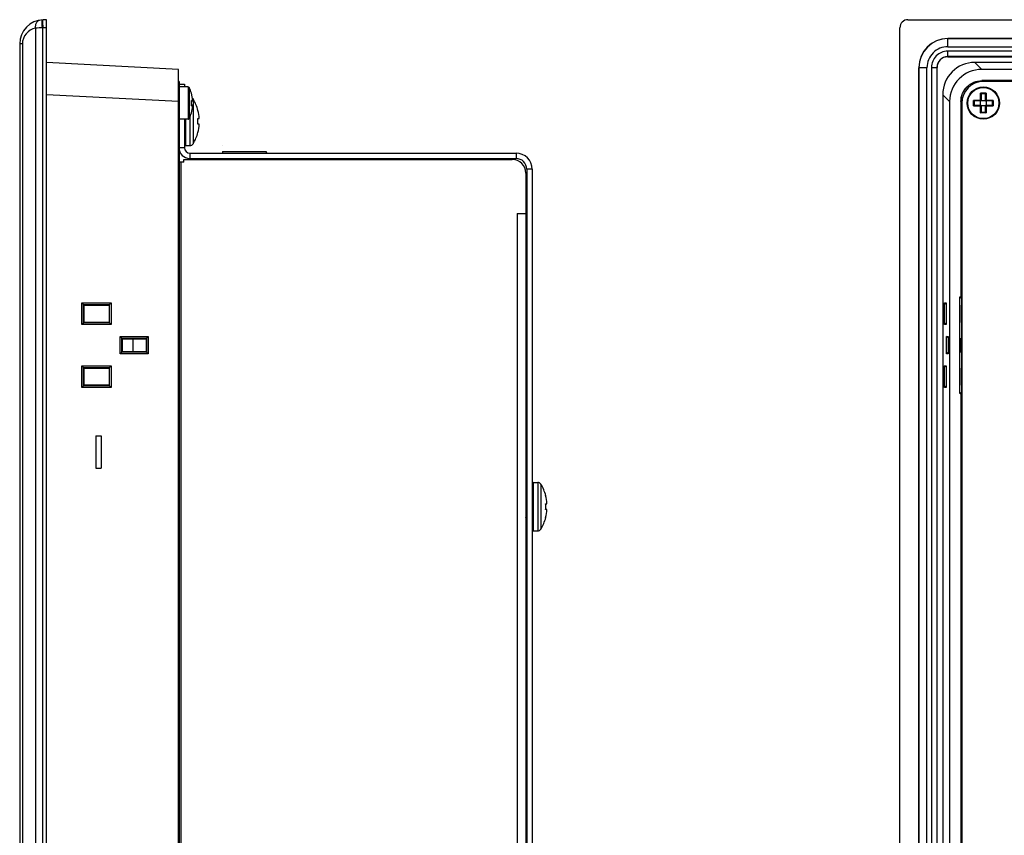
# Model space of a CAD drawing. Header units: millimetres. Extents: x -1194 to -5, y 44 to 885.
# Tile 17 of 37: x -571 to -389, y 561 to 713. Entities that reach past the tile are written whole.
import ezdxf

# ---------------------------------------------------------------- set-up
doc = ezdxf.new("R2010")
doc.units = ezdxf.units.MM
doc.header["$LTSCALE"] = 23.1
for name, color, linetype in [('COVER-REAR_PC-MIO5373-SHAPE', 7, 'CONTINUOUS'), ('FRONT_CASE_15_DM-SHAPE', 7, 'CONTINUOUS'), ('LCD_BRK_PC15_MIO5373-SHAPE', 7, 'CONTINUOUS'), ('LCD_G150XNE-L01_INNOLUX-SHAPE', 7, 'CONTINUOUS'), ('M3X8-SHAPE', 7, 'CONTINUOUS'), ('NUT_M4-SHAPE', 7, 'CONTINUOUS'), ('REAR_CASE-PC15-MIO5373-SHAPE', 7, 'CONTINUOUS'), ('SCREW_M4X8_MUSH_2-SHAPE', 7, 'CONTINUOUS'), ('SMPS_BOXPC-SHAPE', 7, 'CONTINUOUS'), ('TB_OQ03A5_ANYTEK-SHAPE', 7, 'CONTINUOUS')]:
    doc.layers.add(name, color=color, linetype=linetype)

msp = doc.modelspace()

# ---------------------------------------------------------------- linework, layer by layer
at = {"layer": 'COVER-REAR_PC-MIO5373-SHAPE', "color": 7, "linetype": 'Continuous'}
for p, q in [((-541.896, 700.665), (-540.896, 700.665)), ((-540.896, 700.665), (-540.896, 700.165)), ((-540.896, 694.165), (-540.896, 688.865)), ((-540.896, 688.865), (-541.896, 688.865)), ((-539.896, 687.865), (-539.896, 686.865)), ((-539.896, 687.865), (-479.296, 687.865)), ((-479.296, 687.865), (-479.296, 686.865)), ((-539.896, 686.865), (-479.296, 686.865)), ((-477.296, 684.865), (-477.296, 439.465)), ((-476.296, 684.865), (-477.296, 684.865)), ((-476.296, 684.865), (-476.296, 439.465))]:
    msp.add_line(p, q, dxfattribs=at)
for centre, radius, start, end in [((-539.896, 688.865), 2, 180, 270), ((-539.896, 688.865), 1, 180, 270), ((-479.296, 684.865), 3, 0, 90), ((-479.296, 684.865), 2, 0, 90)]:
    msp.add_arc(centre, radius, start, end, dxfattribs=at)
at = {"layer": 'FRONT_CASE_15_DM-SHAPE', "color": 7, "linetype": 'Continuous'}
for p, q in [((-566.496, 712.665), (-567.153, 712.642)), ((-566.496, 411.665), (-566.496, 712.665)), ((-406.492, 712.665), (-39.491, 712.665)), ((-568.538, 711.095), (-568.538, 413.235)), ((-567.276, 711.136), (-567.276, 413.194)), ((-566.496, 711.166), (-567.153, 711.143)), ((-407.991, 413.164), (-407.991, 711.166)), ((-571.496, 708.145), (-571.496, 416.185)), ((-570.995, 708.145), (-571.496, 708.145)), ((-570.995, 708.145), (-570.995, 416.185)), ((-399.092, 709.165), (-399.066, 709.138)), ((-46.891, 709.165), (-399.092, 709.165)), ((-399.066, 707.638), (-399.066, 709.138)), ((-399.066, 709.138), (-46.917, 709.138)), ((-399.127, 706.8), (-399.127, 705.8)), ((-46.856, 706.8), (-399.127, 706.8)), ((-399.066, 707.638), (-46.917, 707.638)), ((-541.996, 703.433), (-566.496, 704.717)), ((-399.127, 705.8), (-399.092, 705.765)), ((-46.856, 705.8), (-399.127, 705.8)), ((-399.092, 705.765), (-46.891, 705.765)), ((-392.768, 703.433), (-394.052, 704.717)), ((-51.931, 704.717), (-394.052, 704.717)), ((-541.996, 420.896), (-541.996, 703.433)), ((-404.491, 703.766), (-404.491, 420.564)), ((-404.491, 703.766), (-404.465, 703.739)), ((-404.465, 420.591), (-404.465, 703.739)), ((-402.965, 703.739), (-404.465, 703.739)), ((-402.965, 420.591), (-402.965, 703.739)), ((-402.126, 703.8), (-402.126, 420.529)), ((-402.126, 703.8), (-401.127, 703.8)), ((-401.127, 703.8), (-401.127, 420.529)), ((-401.127, 703.8), (-401.091, 703.765)), ((-401.091, 420.565), (-401.091, 703.765)), ((-53.215, 703.433), (-392.768, 703.433)), ((-392.763, 701.331), (-392.763, 701.304)), ((-371.991, 701.331), (-392.763, 701.331)), ((-390.732, 701.304), (-392.763, 701.304)), ((-541.996, 697.441), (-566.496, 698.725)), ((-400.044, 698.725), (-400.044, 425.604)), ((-398.76, 697.441), (-400.044, 698.725)), ((-398.76, 697.441), (-398.76, 426.888)), ((-396.657, 697.436), (-396.657, 661.165)), ((-396.657, 697.436), (-396.631, 697.436)), ((-396.631, 695.386), (-396.631, 697.436)), ((-396.622, 694.15), (-396.491, 693.878)), ((-396.86, 643.165), (-396.86, 661.165)), ((-396.86, 661.165), (-396.511, 660.816)), ((-396.86, 661.165), (-396.657, 661.165)), ((-396.657, 661.165), (-396.491, 660.999)), ((-396.511, 643.514), (-396.511, 660.816)), ((-396.491, 660.816), (-396.511, 660.816)), ((-559.955, 655.992), (-559.955, 660.037)), ((-559.656, 659.743), (-559.955, 660.037)), ((-559.955, 660.037), (-554.517, 660.024)), ((-559.656, 656.286), (-559.656, 659.743)), ((-559.655, 659.721), (-559.656, 659.743)), ((-559.507, 659.622), (-559.655, 659.721)), ((-559.655, 659.721), (-554.827, 659.709)), ((-559.507, 656.408), (-559.507, 659.622)), ((-559.507, 659.622), (-554.893, 659.622)), ((-554.893, 659.622), (-554.849, 659.708)), ((-554.893, 659.622), (-554.893, 656.408)), ((-554.849, 659.708), (-554.827, 659.709)), ((-554.849, 659.708), (-554.849, 656.322)), ((-554.827, 659.709), (-554.517, 660.024)), ((-554.517, 660.024), (-554.517, 656.006)), ((-399.701, 655.992), (-399.701, 660.037)), ((-399.416, 659.757), (-399.701, 660.037)), ((-399.701, 660.037), (-399.416, 660.024)), ((-399.416, 660.024), (-399.416, 656.006)), ((-396.635, 659.622), (-396.635, 656.408)), ((-396.554, 659.622), (-396.635, 659.622)), ((-396.554, 656.408), (-396.554, 659.622)), ((-559.656, 656.286), (-559.955, 655.992)), ((-554.517, 656.006), (-559.955, 655.992)), ((-559.656, 656.286), (-559.655, 656.309)), ((-559.507, 656.408), (-559.655, 656.309)), ((-554.827, 656.321), (-559.655, 656.309)), ((-554.893, 656.408), (-559.507, 656.408)), ((-554.893, 656.408), (-554.849, 656.322)), ((-554.827, 656.321), (-554.849, 656.322)), ((-554.827, 656.321), (-554.517, 656.006)), ((-399.416, 656.272), (-399.701, 655.992)), ((-399.416, 656.006), (-399.701, 655.992)), ((-396.635, 656.408), (-396.554, 656.408)), ((-552.829, 650.56), (-552.829, 653.77)), ((-552.53, 653.476), (-552.829, 653.77)), ((-552.829, 653.77), (-547.625, 653.757)), ((-552.529, 653.453), (-552.53, 653.476)), ((-552.53, 650.854), (-552.53, 653.476)), ((-552.407, 653.372), (-552.529, 653.453)), ((-552.529, 653.453), (-547.935, 653.442)), ((-552.407, 650.958), (-552.407, 653.372)), ((-552.407, 653.372), (-547.993, 653.372)), ((-547.993, 653.372), (-547.958, 653.441)), ((-547.993, 653.372), (-547.993, 650.958)), ((-547.958, 653.441), (-547.935, 653.442)), ((-547.958, 653.441), (-547.958, 650.888)), ((-547.935, 653.442), (-547.625, 653.757)), ((-547.625, 653.757), (-547.625, 650.572)), ((-399.328, 650.56), (-399.328, 653.77)), ((-399.055, 653.502), (-399.328, 653.77)), ((-399.328, 653.77), (-399.055, 653.757)), ((-399.055, 653.757), (-399.055, 650.572)), ((-396.755, 653.372), (-396.755, 650.958)), ((-396.678, 653.372), (-396.755, 653.372)), ((-396.678, 650.958), (-396.678, 653.372)), ((-552.53, 650.854), (-552.829, 650.56)), ((-547.625, 650.572), (-552.829, 650.56)), ((-552.53, 650.854), (-552.529, 650.876)), ((-552.407, 650.958), (-552.529, 650.876)), ((-547.935, 650.888), (-552.529, 650.876)), ((-547.993, 650.958), (-552.407, 650.958)), ((-547.993, 650.958), (-547.958, 650.888)), ((-547.935, 650.888), (-547.958, 650.888)), ((-547.935, 650.888), (-547.625, 650.572)), ((-399.055, 650.828), (-399.328, 650.56)), ((-399.055, 650.572), (-399.328, 650.56)), ((-396.755, 650.958), (-396.678, 650.958)), ((-559.955, 644.292), (-559.955, 648.337)), ((-559.656, 648.043), (-559.955, 648.337)), ((-559.955, 648.337), (-554.517, 648.324)), ((-559.655, 648.021), (-559.656, 648.043)), ((-559.656, 644.586), (-559.656, 648.043)), ((-559.507, 647.922), (-559.655, 648.021)), ((-559.655, 648.021), (-554.827, 648.009)), ((-559.507, 644.708), (-559.507, 647.922)), ((-559.507, 647.922), (-554.893, 647.922)), ((-554.893, 647.922), (-554.849, 648.008)), ((-554.893, 647.922), (-554.893, 644.708)), ((-554.849, 648.008), (-554.827, 648.009)), ((-554.849, 648.008), (-554.849, 644.622)), ((-554.827, 648.009), (-554.517, 648.324)), ((-554.517, 648.324), (-554.517, 644.306)), ((-399.701, 644.292), (-399.701, 648.337)), ((-399.416, 648.057), (-399.701, 648.337)), ((-399.701, 648.337), (-399.416, 648.324)), ((-399.416, 648.324), (-399.416, 644.306)), ((-396.635, 647.922), (-396.635, 644.708)), ((-396.554, 647.922), (-396.635, 647.922)), ((-396.554, 644.708), (-396.554, 647.922)), ((-559.656, 644.586), (-559.955, 644.292)), ((-554.517, 644.306), (-559.955, 644.292)), ((-559.656, 644.586), (-559.655, 644.609)), ((-559.507, 644.708), (-559.655, 644.609)), ((-554.827, 644.621), (-559.655, 644.609)), ((-554.893, 644.708), (-559.507, 644.708)), ((-554.893, 644.708), (-554.849, 644.622)), ((-554.827, 644.621), (-554.849, 644.622)), ((-554.827, 644.621), (-554.517, 644.306)), ((-399.416, 644.572), (-399.701, 644.292)), ((-399.416, 644.306), (-399.701, 644.292)), ((-396.635, 644.708), (-396.554, 644.708)), ((-396.86, 643.165), (-396.511, 643.514)), ((-396.657, 643.165), (-396.86, 643.165)), ((-396.657, 643.165), (-396.491, 643.331)), ((-396.657, 643.165), (-396.657, 481.165)), ((-396.511, 643.514), (-396.491, 643.514)), ((-396.631, 627.524), (-396.631, 626.415)), ((-396.631, 627.524), (-396.491, 627.524)), ((-396.622, 628.024), (-396.491, 628.155)), ((-396.622, 628.024), (-396.491, 628.024)), ((-396.491, 626.415), (-396.631, 626.415)), ((-396.491, 625.915), (-396.622, 625.915)), ((-396.631, 562.524), (-396.631, 561.806)), ((-396.631, 562.524), (-396.491, 562.524)), ((-396.491, 561.806), (-396.631, 561.806)), ((-396.622, 563.024), (-396.491, 563.155)), ((-396.622, 563.024), (-396.491, 563.024)), ((-396.491, 561.175), (-396.622, 561.306)), ((-396.491, 561.306), (-396.622, 561.306))]:
    msp.add_line(p, q, dxfattribs=at)
for centre, radius, start, end in [((-566.996, 708.145), 4.5, 92, 180), ((-567.995, 708.145), 3, 100.42198, 180), ((-566.383, 664.075), 47.07, 91.08675, 92.62379), ((-567.048, 708.144), 3, 92.00012, 94.343), ((-399.065, 703.739), 5.399, 90.00331, 179.99669), ((-399.066, 703.739), 3.899, 89.99653, 180.00347), ((-399.127, 703.801), 2.999, 89.99657, 180.00343), ((-399.127, 703.801), 1.999, 89.98502, 180.01498), ((-389.495, 699.995), 1.801, 133.3645, 139.45998), ((-389.496, 699.994), 1.302, 89.97926, 115.82913), ((-393.147, 692.825), 9.225, 64.70285, 66.67793), ((-395.321, 694.149), 1.802, 130.54452, 136.63108), ((-395.321, 694.15), 1.301, 154.09875, 180.01874)]:
    msp.add_arc(centre, radius, start, end, dxfattribs=at)
for centre, major_axis, ratio, start_param, end_param in [((-406.491, 711.164), (-1.062, 1.062), 0.9987828, -0.7847892, 0.7847892), ((-399.091, 703.764), (-3.82, 3.82), 0.9996955, -0.7852459, 0.7852459), ((-399.091, 703.765), (-1.415, 1.415), 0.9996955, -0.7852459, 0.7852459), ((-394.036, 698.709), (4.254, -4.254), 0.9972647, 2.357564, 3.9256213), ((-392.752, 697.425), (4.254, -4.254), 0.9972647, 2.357564, 3.9256213), ((-396.622, 627.524), (0, 0.5), 0.0174551, 0.0174533, 1.5707963), ((-396.622, 626.415), (0, 0.5), 0.0174551, -4.712389, -3.1415927), ((-396.622, 562.524), (0, 0.5), 0.0174551, 0.0174533, 1.5707963), ((-396.622, 561.806), (0, 0.5), 0.0174551, -4.712389, -3.1590459)]:
    msp.add_ellipse(centre, major_axis=major_axis, ratio=ratio, start_param=start_param, end_param=end_param, dxfattribs=at)
for points, knots in [([(-568.538, 711.095), (-568.556, 711.27), (-568.551, 711.609), (-568.438, 712.008), (-568.283, 712.265), (-568.146, 712.414), (-567.987, 712.52), (-567.869, 712.56), (-567.81, 712.57)], [0, 0, 0, 0, 0.2944832, 0.5621934, 0.6829341, 0.794751, 0.8994088, 1, 1, 1, 1]), ([(-567.276, 711.136), (-567.283, 711.233), (-567.297, 711.424), (-567.315, 711.7), (-567.33, 711.955), (-567.339, 712.15), (-567.344, 712.287), (-567.347, 712.374), (-567.348, 712.45), (-567.348, 712.513), (-567.347, 712.561), (-567.346, 712.599), (-567.343, 712.618), (-567.34, 712.631), (-567.337, 712.632)], [0, 0, 0, 0, 0.1947878, 0.3820232, 0.5545456, 0.7057608, 0.7715332, 0.8298987, 0.8802894, 0.9222435, 0.9553598, 0.9793671, 0.9941113, 1, 1, 1, 1]), ([(-567.153, 711.143), (-567.157, 711.24), (-567.163, 711.431), (-567.169, 711.709), (-567.174, 711.964), (-567.175, 712.159), (-567.175, 712.297), (-567.174, 712.385), (-567.172, 712.46), (-567.17, 712.523), (-567.167, 712.572), (-567.163, 712.609), (-567.16, 712.628), (-567.156, 712.642), (-567.153, 712.642)], [0, 0, 0, 0, 0.1947109, 0.3819134, 0.5544353, 0.7056703, 0.7714568, 0.8298373, 0.8802428, 0.9222108, 0.955339, 0.9793555, 0.9941063, 1, 1, 1, 1]), ([(-396.657, 697.436), (-396.657, 697.943), (-396.455, 698.967), (-395.588, 700.262), (-394.294, 701.128), (-393.269, 701.331), (-392.763, 701.331)], [0, 0, 0, 0, 0.2500995, 0.5, 0.7499005, 1, 1, 1, 1]), ([(-396.631, 697.436), (-396.631, 697.939), (-396.43, 698.957), (-395.569, 700.243), (-394.283, 701.103), (-393.266, 701.304), (-392.763, 701.304)], [0, 0, 0, 0, 0.2501014, 0.5, 0.7498986, 1, 1, 1, 1]), ([(-390.732, 701.304), (-390.621, 701.304), (-390.209, 701.303), (-389.797, 701.299), (-389.495, 701.296)], [0, 0, 0, 0, 0.2693398, 1, 1, 1, 1]), ([(-396.622, 694.15), (-396.623, 694.246), (-396.628, 694.658), (-396.631, 695.07), (-396.631, 695.386)], [0, 0, 0, 0, 0.2332169, 1, 1, 1, 1])]:
    msp.add_open_spline(points, degree=3, knots=knots, dxfattribs=at)
at = {"layer": 'LCD_BRK_PC15_MIO5373-SHAPE', "color": 7, "linetype": 'Continuous'}
for p, q in [((-552.396, 650.958), (-552.396, 653.372)), ((-550.396, 650.958), (-550.396, 653.372))]:
    msp.add_line(p, q, dxfattribs=at)
at = {"layer": 'LCD_G150XNE-L01_INNOLUX-SHAPE', "color": 7, "linetype": 'Continuous'}
for p, q in [((-557.365, 635.316), (-556.365, 635.317)), ((-557.365, 635.316), (-557.363, 629.316)), ((-556.365, 635.317), (-556.363, 629.317)), ((-557.363, 629.316), (-556.363, 629.317))]:
    msp.add_line(p, q, dxfattribs=at)
at = {"layer": 'M3X8-SHAPE', "color": 7, "linetype": 'Continuous'}
for p, q in [((-541.796, 694.165), (-541.796, 700.165)), ((-540.213, 700.165), (-541.796, 700.165)), ((-540.213, 700.165), (-540.213, 694.165)), ((-540.038, 700.061), (-540.038, 694.269)), ((-539.581, 698.995), (-539.603, 698.995)), ((-393, 697.673), (-393, 698.995)), ((-391.983, 698.995), (-393, 698.995)), ((-392.891, 698.867), (-392.891, 697.565)), ((-392.091, 698.865), (-392.891, 698.865)), ((-392.091, 697.565), (-392.091, 698.867)), ((-391.983, 698.995), (-391.983, 697.673)), ((-539.339, 697.673), (-539.603, 697.673)), ((-539.431, 697.565), (-539.591, 697.565)), ((-394.322, 696.656), (-394.322, 697.673)), ((-393, 697.673), (-394.322, 697.673)), ((-392.891, 697.565), (-394.194, 697.565)), ((-394.191, 697.565), (-394.191, 696.765)), ((-392.991, 697.665), (-393, 697.673)), ((-392.991, 696.765), (-392.991, 697.565)), ((-392.891, 697.665), (-392.091, 697.665)), ((-390.789, 697.565), (-392.091, 697.565)), ((-391.991, 697.665), (-391.983, 697.673)), ((-391.991, 697.565), (-391.991, 696.765)), ((-390.661, 697.673), (-391.983, 697.673)), ((-390.791, 696.765), (-390.791, 697.565)), ((-390.661, 697.673), (-390.661, 696.656)), ((-539.603, 696.656), (-539.339, 696.656)), ((-539.581, 695.334), (-539.603, 695.334)), ((-539.591, 696.765), (-539.431, 696.765)), ((-394.322, 696.656), (-393, 696.656)), ((-394.194, 696.765), (-392.891, 696.765)), ((-393, 696.656), (-392.991, 696.665)), ((-393, 695.334), (-393, 696.656)), ((-391.983, 695.334), (-393, 695.334)), ((-392.891, 696.765), (-392.891, 695.462)), ((-392.091, 696.665), (-392.891, 696.665)), ((-392.891, 695.465), (-392.091, 695.465)), ((-392.091, 695.462), (-392.091, 696.765)), ((-392.091, 696.765), (-390.789, 696.765)), ((-391.983, 696.656), (-391.991, 696.665)), ((-391.983, 696.656), (-391.983, 695.334)), ((-391.983, 696.656), (-390.661, 696.656)), ((-540.213, 694.165), (-541.796, 694.165))]:
    msp.add_line(p, q, dxfattribs=at)
for radius in [3, 2.896]:
    msp.add_circle((-392.491, 697.165), radius, dxfattribs=at)
for centre, radius, start, end in [((-541.796, 700.065), 0.1, 90, 180), ((-540.213, 699.965), 0.2, 28.73026, 90), ((-545.321, 697.165), 6.025, 17.68583, 28.73022), ((-545.321, 697.165), 6.004, 4.85821, 17.75125), ((-539.7, 698.955), 0.104, 17.67823, 22.45456), ((-545.321, 697.165), 6.004, 4.77711, 17.66853), ((-539.676, 698.965), 0.1, 338.27299, 17.68583), ((-393.83, 698.127), 1.202, 45.72243, 46.28183), ((-393.853, 698.104), 1.233, 44.24961, 45.71071), ((-391.117, 698.09), 1.253, 134.25878, 135.69683), ((-391.153, 698.127), 1.202, 133.7136, 134.273), ((-545.321, 697.165), 5.74, 354.91839, 5.08161), ((-539.714, 697.629), 0.119, 17.27702, 21.57657), ((-545.321, 697.165), 5.745, 355.2296, 4.7704), ((-539.438, 697.656), 0.1, 4.78742, 9.6555), ((-393.453, 698.504), 1.202, 223.7136, 224.273), ((-393.416, 698.539), 1.253, 224.25878, 225.69683), ((-391.585, 698.557), 1.279, 314.32543, 315.735), ((-391.53, 698.504), 1.202, 315.7281, 316.2875), ((-545.321, 697.165), 6.025, 331.26978, 342.31417), ((-539.714, 696.7), 0.119, 338.42128, 342.72083), ((-545.321, 697.165), 6.004, 342.24875, 355.14179), ((-539.7, 695.374), 0.104, 337.54553, 342.32167), ((-545.321, 697.165), 6.004, 342.33147, 355.22289), ((-539.676, 695.365), 0.1, 342.31417, 21.73243), ((-539.437, 696.673), 0.0996, 352.67997, 355.21963), ((-539.438, 696.673), 0.101, 350.35061, 352.68086), ((-393.453, 695.826), 1.202, 135.72243, 136.28183), ((-393.431, 695.804), 1.233, 134.24961, 135.71071), ((-393.83, 696.203), 1.202, 313.71932, 314.27872), ((-393.838, 696.211), 1.213, 314.28479, 315.77073), ((-391.099, 696.258), 1.279, 224.32543, 225.735), ((-391.153, 696.203), 1.202, 225.7281, 226.2875), ((-391.538, 695.818), 1.213, 44.28479, 45.77073), ((-391.529, 695.826), 1.202, 43.71932, 44.27872), ((-541.796, 694.265), 0.1, 180, 270), ((-540.213, 694.365), 0.2, 270, 331.26974)]:
    msp.add_arc(centre, radius, start, end, dxfattribs=at)
for points, knots in [([(-392.895, 698.876), (-392.898, 698.883), (-392.908, 698.897), (-392.926, 698.918), (-392.947, 698.941), (-392.962, 698.957), (-392.969, 698.965)], [0, 0, 0, 0, 0.1921581, 0.4413057, 0.7167661, 1, 1, 1, 1]), ([(-392.891, 698.867), (-392.891, 698.869), (-392.892, 698.872), (-392.894, 698.875), (-392.895, 698.876)], [0, 0, 0, 0, 0.396391, 1, 1, 1, 1]), ([(-392.091, 698.867), (-392.091, 698.869), (-392.09, 698.872), (-392.089, 698.874), (-392.088, 698.876)], [0, 0, 0, 0, 0.3961715, 1, 1, 1, 1]), ([(-392.088, 698.876), (-392.084, 698.883), (-392.074, 698.896), (-392.057, 698.918), (-392.036, 698.941), (-392.021, 698.957), (-392.014, 698.965)], [0, 0, 0, 0, 0.1917366, 0.4411829, 0.7167525, 1, 1, 1, 1]), ([(-539.596, 697.643), (-539.596, 697.644), (-539.597, 697.652), (-539.599, 697.659), (-539.6, 697.665)], [0, 0, 0, 0, 0.2460507, 1, 1, 1, 1]), ([(-539.431, 697.565), (-539.416, 697.565), (-539.387, 697.571), (-539.355, 697.598), (-539.339, 697.631), (-539.337, 697.654), (-539.338, 697.665)], [0, 0, 0, 0, 0.295493, 0.5540378, 0.7826438, 1, 1, 1, 1]), ([(-394.203, 697.568), (-394.209, 697.572), (-394.223, 697.582), (-394.245, 697.599), (-394.268, 697.62), (-394.284, 697.635), (-394.291, 697.643)], [0, 0, 0, 0, 0.1917366, 0.4411829, 0.7167525, 1, 1, 1, 1]), ([(-394.194, 697.565), (-394.195, 697.565), (-394.198, 697.566), (-394.201, 697.567), (-394.203, 697.568)], [0, 0, 0, 0, 0.3961715, 1, 1, 1, 1]), ([(-392.891, 697.565), (-392.895, 697.568), (-392.905, 697.578), (-392.921, 697.595), (-392.951, 697.625), (-392.975, 697.648), (-392.991, 697.665)], [0, 0, 0, 0, 0.1060364, 0.2860793, 0.5088684, 1, 1, 1, 1]), ([(-392.091, 697.565), (-392.088, 697.568), (-392.079, 697.578), (-392.061, 697.595), (-392.032, 697.625), (-392.008, 697.648), (-391.991, 697.665)], [0, 0, 0, 0, 0.1060364, 0.2860793, 0.5088684, 1, 1, 1, 1]), ([(-390.691, 697.643), (-390.701, 697.633), (-390.715, 697.62), (-390.734, 697.603), (-390.748, 697.592), (-390.761, 697.581), (-390.772, 697.573), (-390.781, 697.568), (-390.786, 697.565), (-390.788, 697.565), (-390.789, 697.565)], [0, 0, 0, 0, 0.3122198, 0.464658, 0.6101931, 0.7440594, 0.8595302, 0.9474706, 0.9783836, 1, 1, 1, 1]), ([(-539.596, 696.687), (-539.596, 696.685), (-539.597, 696.678), (-539.599, 696.67), (-539.6, 696.665)], [0, 0, 0, 0, 0.2460056, 1, 1, 1, 1]), ([(-539.338, 696.665), (-539.337, 696.676), (-539.339, 696.699), (-539.355, 696.732), (-539.387, 696.758), (-539.416, 696.765), (-539.431, 696.765)], [0, 0, 0, 0, 0.2173294, 0.4459638, 0.7045065, 1, 1, 1, 1]), ([(-394.203, 696.762), (-394.209, 696.758), (-394.223, 696.748), (-394.245, 696.73), (-394.268, 696.71), (-394.284, 696.695), (-394.291, 696.687)], [0, 0, 0, 0, 0.1921581, 0.4413057, 0.7167661, 1, 1, 1, 1]), ([(-394.194, 696.765), (-394.195, 696.765), (-394.198, 696.764), (-394.201, 696.763), (-394.203, 696.762)], [0, 0, 0, 0, 0.396391, 1, 1, 1, 1]), ([(-392.991, 696.665), (-392.98, 696.676), (-392.961, 696.695), (-392.935, 696.721), (-392.915, 696.741), (-392.901, 696.756), (-392.894, 696.763), (-392.891, 696.765)], [0, 0, 0, 0, 0.3306413, 0.5684152, 0.7801927, 0.9382611, 1, 1, 1, 1]), ([(-392.969, 695.365), (-392.96, 695.374), (-392.947, 695.388), (-392.93, 695.407), (-392.918, 695.421), (-392.908, 695.434), (-392.899, 695.445), (-392.894, 695.454), (-392.892, 695.459), (-392.891, 695.461), (-392.891, 695.462)], [0, 0, 0, 0, 0.3119623, 0.4642158, 0.6094811, 0.7430807, 0.8585692, 0.9469648, 0.9781939, 1, 1, 1, 1]), ([(-391.991, 696.665), (-392.002, 696.676), (-392.021, 696.695), (-392.047, 696.721), (-392.068, 696.741), (-392.082, 696.755), (-392.089, 696.763), (-392.091, 696.765)], [0, 0, 0, 0, 0.3306413, 0.5684152, 0.7801927, 0.9382611, 1, 1, 1, 1]), ([(-392.014, 695.365), (-392.023, 695.374), (-392.036, 695.388), (-392.053, 695.407), (-392.065, 695.421), (-392.075, 695.434), (-392.083, 695.446), (-392.088, 695.454), (-392.091, 695.459), (-392.091, 695.461), (-392.091, 695.462)], [0, 0, 0, 0, 0.3122198, 0.464658, 0.6101931, 0.7440594, 0.8595302, 0.9474706, 0.9783836, 1, 1, 1, 1]), ([(-390.691, 696.687), (-390.701, 696.696), (-390.715, 696.709), (-390.734, 696.727), (-390.748, 696.738), (-390.76, 696.749), (-390.772, 696.757), (-390.78, 696.762), (-390.786, 696.764), (-390.788, 696.765), (-390.789, 696.765)], [0, 0, 0, 0, 0.3119623, 0.4642158, 0.6094811, 0.7430807, 0.8585692, 0.9469648, 0.9781939, 1, 1, 1, 1])]:
    msp.add_open_spline(points, degree=3, knots=knots, dxfattribs=at)
at = {"layer": 'NUT_M4-SHAPE', "color": 7, "linetype": 'Continuous'}
for p, q in [((-477.496, 616.115), (-477.296, 616.115)), ((-477.496, 608.215), (-477.296, 608.215))]:
    msp.add_line(p, q, dxfattribs=at)
at = {"layer": 'REAR_CASE-PC15-MIO5373-SHAPE', "color": 7, "linetype": 'Continuous'}
for p, q in [((-541.896, 701.165), (-541.996, 701.165)), ((-541.896, 701.165), (-541.896, 423.165)), ((-53.491, 701.165), (-392.491, 701.165)), ((-541.896, 697.165), (-541.996, 697.165)), ((-396.491, 697.165), (-396.491, 427.165)), ((-540.996, 686.165), (-541.751, 686.165)), ((-541.496, 438.165), (-541.496, 686.165)), ((-540.996, 686.165), (-540.996, 686.665)), ((-540.996, 686.665), (-479.996, 686.665)), ((-477.496, 684.165), (-477.496, 440.165)), ((-479.096, 676.665), (-479.096, 447.665)), ((-479.096, 676.665), (-477.496, 676.665))]:
    msp.add_line(p, q, dxfattribs=at)
for centre, radius, start, end in [((-392.491, 697.165), 4, 90, 180), ((-479.996, 684.165), 2.5, 0, 90)]:
    msp.add_arc(centre, radius, start, end, dxfattribs=at)
at = {"layer": 'SCREW_M4X8_MUSH_2-SHAPE', "color": 7, "linetype": 'Continuous'}
for p, q in [((-539.28, 697.929), (-539.28, 689.6)), ((-538.395, 695.808), (-538.376, 695.808)), ((-540.696, 694.165), (-540.696, 689.265)), ((-539.877, 694.584), (-539.877, 689.265)), ((-538.395, 694.308), (-538.147, 694.304)), ((-538.147, 693.226), (-538.395, 693.221)), ((-538.376, 691.722), (-538.395, 691.721)), ((-540.696, 689.265), (-539.877, 689.265)), ((-476.096, 626.665), (-475.277, 626.665)), ((-476.096, 626.665), (-476.096, 617.665)), ((-475.277, 626.665), (-475.277, 617.665)), ((-474.68, 626.329), (-474.68, 618)), ((-477.496, 623.844), (-477.471, 623.869)), ((-477.471, 623.869), (-477.296, 624.043)), ((-473.795, 624.208), (-473.776, 624.208)), ((-477.321, 622.163), (-477.318, 622.122)), ((-477.318, 622.122), (-477.296, 621.792)), ((-473.795, 622.708), (-473.547, 622.704)), ((-477.496, 620.165), (-477.471, 620.165)), ((-477.465, 620.168), (-477.471, 620.165)), ((-477.296, 620.336), (-477.465, 620.168)), ((-473.547, 621.626), (-473.795, 621.621)), ((-473.776, 620.122), (-473.795, 620.121)), ((-476.096, 617.665), (-475.277, 617.665))]:
    msp.add_line(p, q, dxfattribs=at)
for centre, radius, start, end in [((-539.877, 697.565), 0.7, 31.36901, 45.55321), ((-546.11, 693.765), 8, 14.79791, 31.36901), ((-546.101, 693.765), 7.972, 3.87869, 14.85289), ((-546.084, 693.765), 7.709, 355.95607, 4.04393), ((-546.101, 693.765), 7.972, 345.14709, 356.12134), ((-546.11, 693.765), 8, 328.63099, 345.20209), ((-539.877, 689.965), 0.7, 270, 328.63099), ((-540.696, 689.465), 0.2, 180, 270), ((-476.096, 626.465), 0.2, 90, 180), ((-475.277, 625.965), 0.7, 31.36901, 90), ((-481.51, 622.165), 8, 14.79791, 31.36901), ((-481.501, 622.165), 7.972, 3.87869, 14.85289), ((-481.484, 622.165), 7.709, 355.95607, 4.04393), ((-481.51, 622.165), 8, 328.63099, 345.20209), ((-481.501, 622.165), 7.972, 345.14709, 356.12134), ((-476.096, 617.865), 0.2, 180, 270), ((-475.277, 618.365), 0.7, 270, 328.63099)]:
    msp.add_arc(centre, radius, start, end, dxfattribs=at)
for points, knots in [([(-477.489, 623.836), (-477.485, 623.833), (-477.479, 623.821), (-477.471, 623.798), (-477.463, 623.767), (-477.458, 623.743), (-477.455, 623.729)], [0, 0, 0, 0, 0.136688, 0.3471243, 0.6348414, 1, 1, 1, 1]), ([(-477.455, 623.729), (-477.449, 623.694), (-477.436, 623.611), (-477.42, 623.471), (-477.404, 623.302), (-477.381, 623.028), (-477.353, 622.646), (-477.332, 622.329), (-477.321, 622.163)], [0, 0, 0, 0, 0.0693094, 0.1594536, 0.2684874, 0.3939829, 0.6827896, 1, 1, 1, 1]), ([(-477.471, 620.165), (-477.473, 620.165), (-477.478, 620.168), (-477.483, 620.176), (-477.488, 620.188), (-477.491, 620.198), (-477.493, 620.204)], [0, 0, 0, 0, 0.1298783, 0.3272862, 0.6150975, 1, 1, 1, 1])]:
    msp.add_open_spline(points, degree=3, knots=knots, dxfattribs=at)
at = {"layer": 'SMPS_BOXPC-SHAPE', "color": 7, "linetype": 'Continuous'}
msp.add_line((-533.796, 689.355), (-533.796, 689.367), dxfattribs=at)
at = {"layer": 'SMPS_BOXPC-SHAPE', "color": 6, "linetype": 'Continuous', "const_width": 0.0105}
for points in [[(-533.796, 689.355), (-533.796, 687.865)], [(-533.796, 686.865), (-533.796, 686.665)]]:
    msp.add_lwpolyline(points, dxfattribs=at)
at = {"layer": 'TB_OQ03A5_ANYTEK-SHAPE', "color": 7, "linetype": 'Continuous'}
for p, q in [((-533.796, 688.165), (-533.796, 687.865)), ((-533.796, 688.165), (-525.696, 688.165)), ((-525.575, 687.865), (-525.696, 688.165)), ((-533.796, 686.865), (-533.796, 686.665)), ((-525.296, 686.665), (-525.296, 686.865))]:
    msp.add_line(p, q, dxfattribs=at)

doc.saveas('drawing.dxf')
